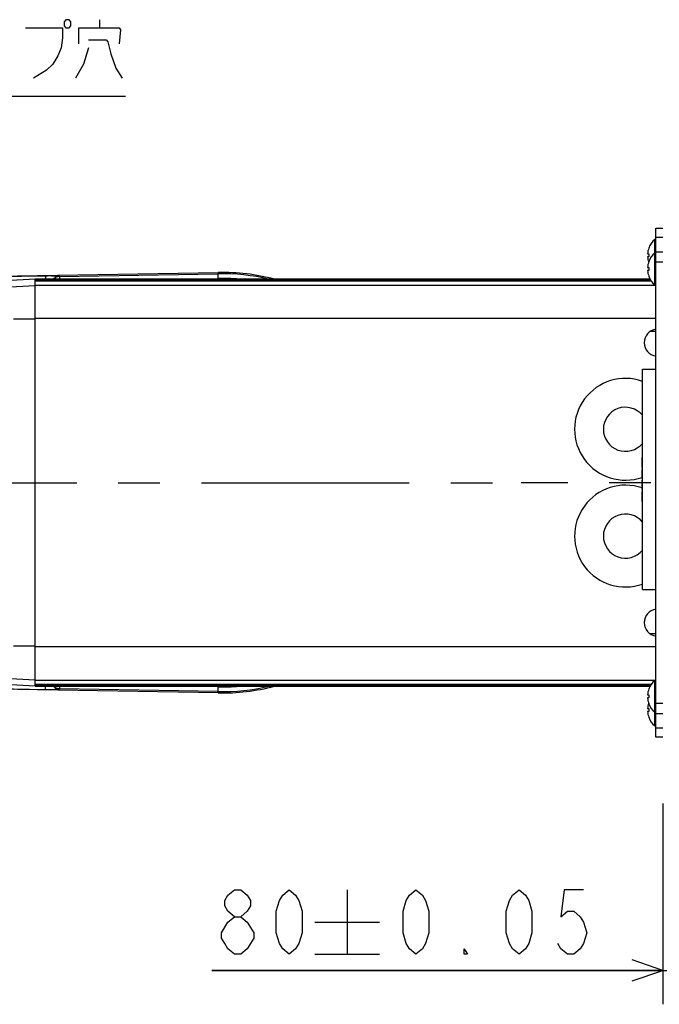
# Model space of a CAD drawing. Extents: x 0 to 594, y 0 to 420.
# Tile 21 of 67: x 303 to 341, y 31 to 89. Entities that reach past the tile are written whole.
import ezdxf

# ---------------------------------------------------------------- set-up
doc = ezdxf.new("R2010")
doc.units = 0
doc.header["$LTSCALE"] = 32.67
doc.linetypes.add('CENTER', pattern=[0.6, 0.375, -0.075, 0.075, -0.075])
doc.layers.get('0').update_dxf_attribs({"linetype": 'CONTINUOUS'})
for name, color, linetype in [('DEFAULT_1', 7, 'CENTER'), ('DRA_ITEM', 7, 'CONTINUOUS'), ('PARAM_DIM', 7, 'CONTINUOUS')]:
    doc.layers.add(name, color=color, linetype=linetype)
doc.styles.get("Standard").update_dxf_attribs({"font": 'txt', "width": 0.8})
doc.dimstyles.new('DIMSTYLE_10', dxfattribs={"dimtxt": 3.8, "dimasz": 1.8, "dimexe": 0.18, "dimexo": 0.0625, "dimgap": 0.09, "dimtad": 1, "dimdec": 3, "dimlfac": 5, "dimtxsty": 'STANDARD', "dimblk": 'OPEN', "dimblk1": 'OPEN', "dimblk2": 'OPEN', "dimcen": 0.09, "dimazin": 3, "dimtol": 1, "dimtp": 0.05, "dimtm": 0.05, "dimtfac": 1, "dimtdec": 3, "dimtofl": 0, "dimtmove": 0, "dimatfit": 3, "dimtolj": 1})

# ---------------------------------------------------------------- blocks, each defined once
blk = doc.blocks.new('_OPEN')
at = {"color": 0, "linetype": 'BYBLOCK'}
for p, q in [((0, 0), (-1, 0.342)), ((-1, -0.342), (0, 0)), ((-1, 0), (0, 0))]:
    blk.add_line(p, q, dxfattribs=at)
blk = doc.blocks.new('*D44')
at = {"layer": 'PARAM_DIM', "color": 2, "linetype": 'CONTINUOUS'}
for p, q in [((340.818, 42.583), (340.818, 30.747)), ((356.818, 41.478), (356.818, 30.747)), ((340.818, 32.747), (314.236, 32.747)), ((314.236, 32.747), (348.818, 32.747)), ((360.818, 32.747), (348.818, 32.747)), ((356.818, 32.747), (360.818, 32.747))]:
    blk.add_line(p, q, dxfattribs=at)
at = {"layer": 'PARAM_DIM', "color": 2, "linetype": 'CONTINUOUS', "xscale": 1.8, "yscale": 1.8, "zscale": 1.8}
blk.add_blockref('_OPEN', (340.818, 32.747), dxfattribs=at)
at = {"layer": 'PARAM_DIM', "color": 2, "linetype": 'CONTINUOUS', "xscale": 1.8, "yscale": 1.8, "zscale": 1.8, "rotation": 180}
blk.add_blockref('_OPEN', (356.818, 32.747), dxfattribs=at)

msp = doc.modelspace()

# ---------------------------------------------------------------- linework, layer by layer
at = {"color": 7, "linetype": 'CONTINUOUS'}
for p, q in [((340.41754, 46.5), (340.41754, 76.5)), ((340.41754, 76.5), (340.81754, 76.5)), ((340.35985, 73.16), (340.35985, 75.84)), ((340.41754, 75.84), (340.35985, 75.84)), ((339.92362, 74.986), (339.99908, 74.986)), ((339.99583, 75.33), (339.99908, 75.33)), ((340.41754, 75.04), (340.35985, 75.04)), ((340.81754, 75.1), (340.41754, 75.1)), ((339.99908, 74.814), (339.92362, 74.814)), ((339.99583, 74.53), (339.99908, 74.53)), ((254.62759, 72.89587), (314.61092, 73.89573)), ((339.92362, 74.186), (339.99908, 74.186)), ((339.99908, 74.014), (339.92362, 74.014)), ((303.81754, 73.5), (302.02959, 73.4063)), ((303.81754, 73.49645), (303.81754, 73.49991)), ((303.81754, 73.49991), (340.07719, 73.49991)), ((303.81754, 73.47231), (303.81754, 73.49477)), ((340.08079, 73.4941), (303.81754, 73.4941)), ((340.09429, 73.47231), (303.81754, 73.47231)), ((303.81754, 73.44951), (303.81754, 73.47224)), ((303.81754, 49.50523), (303.81754, 73.43933)), ((340.11775, 73.43445), (303.81754, 73.43445)), ((340.15336, 73.38046), (303.81754, 73.38046)), ((339.99908, 73.67), (339.99583, 73.67)), ((340.41754, 73.16), (340.35985, 73.16)), ((339.61754, 55.2), (339.61754, 68.2)), ((339.61754, 68.2), (340.41754, 68.2)), ((339.59754, 62.39792), (339.59754, 62.98125)), ((339.61754, 62.98125), (339.59754, 62.98125)), ((339.61754, 62.85), (339.59754, 62.85)), ((339.61754, 62.48542), (339.59754, 62.48542)), ((339.61754, 62.39792), (339.59754, 62.39792)), ((339.61754, 62.28125), (339.59754, 62.28125)), ((339.59754, 61.75625), (339.59754, 62.28125)), ((339.61754, 61.75625), (339.59754, 61.75625)), ((339.61754, 61.63958), (339.59754, 61.63958)), ((339.59754, 61.1), (339.59754, 61.63958)), ((339.61754, 61.625), (339.59754, 61.625)), ((339.61754, 61.58125), (339.59754, 61.58125)), ((339.61754, 61.52292), (339.59754, 61.52292)), ((339.61754, 61.45), (339.59754, 61.45)), ((339.61754, 61.1875), (339.59754, 61.1875)), ((339.61754, 61.1), (339.59754, 61.1)), ((339.61754, 60.98333), (339.59754, 60.98333)), ((339.59754, 60.4), (339.59754, 60.98333)), ((339.61754, 60.96875), (339.59754, 60.96875)), ((339.61754, 60.93958), (339.59754, 60.93958)), ((339.61754, 60.88125), (339.59754, 60.88125)), ((339.61754, 60.82292), (339.59754, 60.82292)), ((339.61754, 60.75), (339.59754, 60.75)), ((339.61754, 60.63333), (339.59754, 60.63333)), ((339.61754, 60.56042), (339.59754, 60.56042)), ((339.61754, 60.50208), (339.59754, 60.50208)), ((339.61754, 60.44375), (339.59754, 60.44375)), ((339.61754, 60.41458), (339.59754, 60.41458)), ((339.61754, 60.4), (339.59754, 60.4)), ((339.61754, 55.2), (340.41754, 55.2)), ((314.61092, 49.10427), (254.62759, 50.10413)), ((303.81754, 49.5), (302.02959, 49.5937)), ((303.81754, 49.62092), (340.15449, 49.62092)), ((303.81754, 49.56658), (340.11838, 49.56658)), ((303.81754, 49.52836), (340.0947, 49.52836)), ((303.81754, 49.50621), (340.08098, 49.50621)), ((340.07721, 49.50014), (303.81754, 49.50014)), ((340.41754, 49.84), (340.35985, 49.84)), ((340.35985, 47.16), (340.35985, 49.84)), ((339.92362, 48.986), (339.99908, 48.986)), ((339.99908, 48.814), (339.92362, 48.814)), ((339.99583, 49.33), (339.99908, 49.33)), ((339.92362, 48.186), (339.99908, 48.186)), ((339.99908, 48.47), (339.99583, 48.47)), ((339.99908, 48.014), (339.92362, 48.014)), ((339.99908, 47.67), (339.99583, 47.67)), ((340.41754, 47.96), (340.35985, 47.96)), ((340.41754, 47.9), (340.81754, 47.9)), ((340.41754, 47.16), (340.35985, 47.16)), ((340.81754, 46.5), (340.41754, 46.5))]:
    msp.add_line(p, q, dxfattribs=at)
at = {"color": 9, "linetype": 'CONTINUOUS'}
for p, q in [((340.41754, 75.975), (340.81754, 75.975)), ((340.81754, 74.5), (340.41754, 74.5)), ((305.24675, 73.66129), (314.61222, 73.8174)), ((314.61752, 73.5), (314.61092, 73.89573)), ((297.19047, 73.58328), (304.4313, 73.70398)), ((303.81754, 73.49013), (340.08324, 73.49013)), ((340.09433, 73.47224), (303.81754, 73.47224)), ((303.81754, 73.46426), (340.09927, 73.46426)), ((340.11785, 73.43428), (303.81754, 73.43428)), ((303.81754, 73.42227), (340.12529, 73.42227)), ((340.1536, 73.38017), (303.81754, 73.38017)), ((303.81754, 73.15415), (340.41754, 73.15415)), ((304.4313, 73.70398), (304.4347, 73.5)), ((305.2302, 73.67756), (305.24675, 73.66129)), ((312.04446, 73.5), (314.6168, 73.54288)), ((301.98948, 73.02881), (303.81754, 73.12371)), ((303.81754, 71.14253), (302.54977, 71.14243)), ((340.41754, 71.17145), (303.81754, 71.17145)), ((340.41754, 70.40605), (340.07561, 70.40605)), ((340.41754, 52.59184), (340.07863, 52.59184)), ((303.81754, 51.85747), (302.54978, 51.85747)), ((340.41754, 51.83091), (303.81754, 51.83091)), ((301.98948, 49.97119), (303.81754, 49.87629)), ((304.4313, 49.29602), (297.19047, 49.41672)), ((303.81754, 49.84833), (340.41754, 49.84833)), ((303.81754, 49.62122), (340.15473, 49.62122)), ((340.12598, 49.57885), (303.81754, 49.57885)), ((303.81754, 49.56674), (340.11848, 49.56674)), ((340.09974, 49.53649), (303.81754, 49.53649)), ((303.81754, 49.52843), (340.09474, 49.52843)), ((340.08349, 49.51027), (303.81754, 49.51027)), ((304.4313, 49.29602), (304.4347, 49.5)), ((314.6168, 49.45712), (312.04446, 49.5)), ((314.61092, 49.10427), (314.61752, 49.5)), ((305.24675, 49.33871), (305.2302, 49.32244)), ((314.61222, 49.1826), (305.24675, 49.33871)), ((340.41754, 48.5), (340.81754, 48.5)), ((340.81754, 47.025), (340.41754, 47.025))]:
    msp.add_line(p, q, dxfattribs=at)
at = {"color": 7, "linetype": 'CONTINUOUS'}
for centre, radius, start, end in [((341.13754, 74.9), 1.22, 129.6019271, 159.3143814), ((341.13754, 74.9), 1.21697, 159.3083818, 175.9476672), ((341.13754, 74.9), 1.14171, 175.6800659, 184.3199341), ((341.13754, 74.1), 1.22, 129.6019271, 159.3143814), ((341.13754, 74.9), 1.21697, 184.0523328, 199.160819), ((341.13754, 74.1), 1.21697, 159.3083818, 175.9476672), ((314.81754, 61.5), 12.39745, 75.4947117, 90.9549739), ((341.13754, 74.1), 1.21697, 184.0523328, 200.6916182), ((341.13754, 74.1), 1.14171, 175.6800659, 184.3199341), ((341.13754, 74.1), 1.22, 200.6856186, 230.3980729), ((340.52812, 69.75), 0.8, 97.9650084, 262.0349916), ((338.62069, 64.64835), 3, 70.4650244, 289.1277357), ((338.62069, 64.64835), 1.3, 39.7000676, 320.2999324), ((338.62069, 58.35165), 3, 70.9947012, 289.5349756), ((338.62069, 58.35165), 1.3, 39.7000676, 320.2999324), ((340.52812, 53.25), 0.8, 97.9650084, 262.0349916), ((314.81754, 61.5), 12.39745, 269.0450261, 284.5082229), ((341.13754, 48.9), 1.22, 129.6019271, 159.3143814), ((341.13754, 48.9), 1.21697, 159.3083818, 175.9476672), ((341.13754, 48.9), 1.21697, 184.0523328, 200.6916182), ((341.13754, 48.9), 1.14171, 175.6800659, 184.3199341), ((341.13754, 48.1), 1.21697, 160.8389044, 175.9476672), ((341.13754, 48.1), 1.14171, 175.6800659, 184.3199341), ((341.13754, 48.9), 1.22, 200.6856186, 230.3980729), ((341.13754, 48.1), 1.21697, 184.0523328, 200.6916182), ((341.13754, 48.1), 1.22, 200.6856186, 230.3980729)]:
    msp.add_arc(centre, radius, start, end, dxfattribs=at)
at = {"color": 9, "linetype": 'CONTINUOUS'}
for radius, start, end in [(12.31911, 76.9365182, 90.9549739), (12.04455, 85.1509269, 90.9549739), (12.31911, 269.0450261, 283.0610806), (12.04455, 269.0450261, 274.8539948)]:
    msp.add_arc((314.81754, 61.5), radius, start, end, dxfattribs=at)
for points, knots in [([(304.4313, 73.70398), (304.47089, 73.70464), (304.54977, 73.70565), (304.6666, 73.70621), (304.77895, 73.70579), (304.88343, 73.70437), (304.97707, 73.702), (305.05814, 73.69884), (305.12464, 73.6947), (305.176, 73.69049), (305.20855, 73.6848), (305.22631, 73.6814), (305.2302, 73.67756)], [0, 0, 0, 0, 0.14831225, 0.29544099, 0.43755661, 0.56913719, 0.68672525, 0.78847282, 0.87270628, 0.937041, 0.97951331, 1, 1, 1, 1]), ([(305.2302, 73.67756), (305.20442, 73.67706), (305.1528, 73.67103), (305.07865, 73.64727), (305.0104, 73.60967), (304.95141, 73.56028), (304.91922, 73.5208), (304.90537, 73.50015)], [0, 0, 0, 0, 0.20140916, 0.40291426, 0.6044925, 0.80611024, 1, 1, 1, 1]), ([(305.24675, 73.66129), (305.22096, 73.66079), (305.16934, 73.65476), (305.09519, 73.631), (305.02694, 73.5934), (304.97333, 73.54851), (304.94475, 73.51527), (304.93403, 73.50096)], [0, 0, 0, 0, 0.21300208, 0.42610554, 0.63928624, 0.85250856, 1, 1, 1, 1]), ([(305.24675, 73.66129), (305.24811, 73.65736), (305.24867, 73.64399), (305.25097, 73.61746), (305.25251, 73.57683), (305.25405, 73.53619), (305.2549, 73.50914), (305.25517, 73.5)], [0, 0, 0, 0, 0.07719778, 0.24430795, 0.49742056, 0.83030073, 1, 1, 1, 1]), ([(305.2302, 49.32244), (305.20442, 49.32294), (305.1528, 49.32897), (305.07865, 49.35273), (305.0104, 49.39033), (304.95141, 49.43972), (304.91922, 49.4792), (304.90537, 49.49985)], [0, 0, 0, 0, 0.2014098, 0.40291535, 0.60449383, 0.80611161, 1, 1, 1, 1]), ([(305.24675, 49.33871), (305.22096, 49.33921), (305.16934, 49.34524), (305.09519, 49.369), (305.02694, 49.4066), (304.97333, 49.45149), (304.94475, 49.48473), (304.93403, 49.49904)], [0, 0, 0, 0, 0.21300164, 0.42610475, 0.6392852, 0.85250743, 1, 1, 1, 1]), ([(305.25517, 49.5), (305.2549, 49.49086), (305.25405, 49.46381), (305.25251, 49.42317), (305.25097, 49.38254), (305.24867, 49.35601), (305.24811, 49.34264), (305.24675, 49.33871)], [0, 0, 0, 0, 0.16969927, 0.50257944, 0.75569205, 0.92280222, 1, 1, 1, 1]), ([(305.2302, 49.32244), (305.22631, 49.3186), (305.20855, 49.3152), (305.176, 49.30951), (305.12464, 49.3053), (305.05814, 49.30116), (304.97707, 49.298), (304.88343, 49.29563), (304.77895, 49.29421), (304.6666, 49.29379), (304.54977, 49.29435), (304.47089, 49.29536), (304.4313, 49.29602)], [0, 0, 0, 0, 0.02048667, 0.06295899, 0.1272937, 0.21152715, 0.31327473, 0.43086279, 0.56244337, 0.70455899, 0.85168774, 1, 1, 1, 1])]:
    msp.add_open_spline(points, degree=3, knots=knots, dxfattribs=at)
at = {"layer": 'DEFAULT_1', "color": 7, "linetype": 'CENTER'}
for p in [(254.81754, 61.5), (354.81754, 61.5)]:
    msp.add_line(p, (332.48294, 61.5), dxfattribs=at)
at = {"layer": 'DRA_ITEM', "color": 2, "linetype": 'CONTINUOUS'}
for p, q in [((307.62489, 88.32205), (307.62489, 88.79705)), ((284.8249, 84.28455), (309.1449, 84.28455))]:
    msp.add_line(p, q, dxfattribs=at)
for points in [[(303.25491, 88.32205), (305.43992, 88.32205), (305.43992, 87.7283), (305.3449, 87.13455), (305.15492, 86.65955), (304.86992, 86.18455), (304.4899, 85.8283), (303.7299, 85.3533)], [(305.62989, 88.79705), (305.53491, 88.6783), (305.53491, 88.4408), (305.62989, 88.32205), (305.81991, 88.32205), (305.91489, 88.4408), (305.91489, 88.6783), (305.81991, 88.79705), (305.62989, 88.79705)], [(306.38991, 87.37205), (306.38991, 88.32205), (308.76489, 88.32205), (308.85991, 88.2033), (308.76489, 87.37205)], [(306.95991, 87.13455), (306.67491, 86.18455), (306.19989, 85.3533)], [(306.95991, 87.60955), (308.00492, 87.60955), (308.0999, 87.4908), (308.28992, 86.7783), (308.57492, 85.94705), (308.9549, 85.3533)]]:
    msp.add_lwpolyline(points, dxfattribs=at)
at = {"layer": 'PARAM_DIM', "color": 2, "linetype": 'CONTINUOUS'}
for p, q in [((322.2165, 37.49745), (322.2165, 33.69745)), ((320.31649, 35.59745), (324.11651, 35.59745)), ((320.31649, 33.69745), (324.11651, 33.69745))]:
    msp.add_line(p, q, dxfattribs=at)
for points in [[(315.56649, 35.91412), (315.1865, 36.23079), (314.99649, 36.54745), (314.99649, 36.86412), (315.1865, 37.18079), (315.56649, 37.49745), (315.94651, 37.49745), (316.3265, 37.18079), (316.51651, 36.86412), (316.51651, 36.54745), (316.3265, 36.23079), (315.94651, 35.91412)], [(318.79651, 33.69745), (318.41648, 34.01412), (318.22651, 34.33079), (318.0365, 34.96412), (318.0365, 36.23079), (318.22651, 36.86412), (318.41648, 37.18079), (318.79651, 37.49745), (319.1765, 37.18079), (319.36651, 36.86412), (319.55648, 36.23079), (319.55648, 34.96412), (319.36651, 34.33079), (319.1765, 34.01412), (318.79651, 33.69745)], [(326.26984, 33.69745), (325.88985, 34.01412), (325.69984, 34.33079), (325.50982, 34.96412), (325.50982, 36.23079), (325.69984, 36.86412), (325.88985, 37.18079), (326.26984, 37.49745), (326.64982, 37.18079), (326.83984, 36.86412), (327.02985, 36.23079), (327.02985, 34.96412), (326.83984, 34.33079), (326.64982, 34.01412), (326.26984, 33.69745)], [(332.34982, 33.69745), (331.96983, 34.01412), (331.77982, 34.33079), (331.58984, 34.96412), (331.58984, 36.23079), (331.77982, 36.86412), (331.96983, 37.18079), (332.34982, 37.49745), (332.72984, 37.18079), (332.91982, 36.86412), (333.10983, 36.23079), (333.10983, 34.96412), (332.91982, 34.33079), (332.72984, 34.01412), (332.34982, 33.69745)], [(336.14984, 37.49745), (335.00984, 37.49745), (334.81982, 35.91412), (335.19985, 36.23079), (335.57984, 36.23079), (335.95982, 35.91412), (336.14984, 35.59745), (336.33985, 34.96412), (336.14984, 34.33079), (335.95982, 34.01412), (335.57984, 33.69745), (335.19985, 33.69745), (334.81982, 34.01412), (334.62985, 34.33079)], [(314.80651, 34.96412), (315.1865, 35.59745), (315.56649, 35.91412), (315.94651, 35.91412), (316.3265, 35.59745), (316.51651, 35.28079), (316.70649, 34.96412), (316.70649, 34.64745)], [(315.56649, 33.69745), (315.1865, 34.01412), (314.99649, 34.33079), (314.80651, 34.64745), (314.80651, 34.96412)], [(316.70649, 34.64745), (316.3265, 34.01412), (315.94651, 33.69745), (315.56649, 33.69745)], [(329.30984, 33.69745), (329.11983, 33.69745), (329.11983, 34.01412), (329.30984, 33.69745)]]:
    msp.add_lwpolyline(points, dxfattribs=at)

# ---------------------------------------------------------------- dimensions: what is measured, and where the dimension line sits
dim = msp.add_linear_dim(base=(356.81754, 32.74745), p1=(340.81754, 42.5835), p2=(356.81754, 41.47784), dimstyle='DIMSTYLE_10', dxfattribs=at)
dim.commit()
dim.dimension.update_dxf_attribs({"geometry": '*D44', "text_midpoint": (314.2365, 33.69745), "dimtype": 160})

doc.saveas('drawing.dxf')
